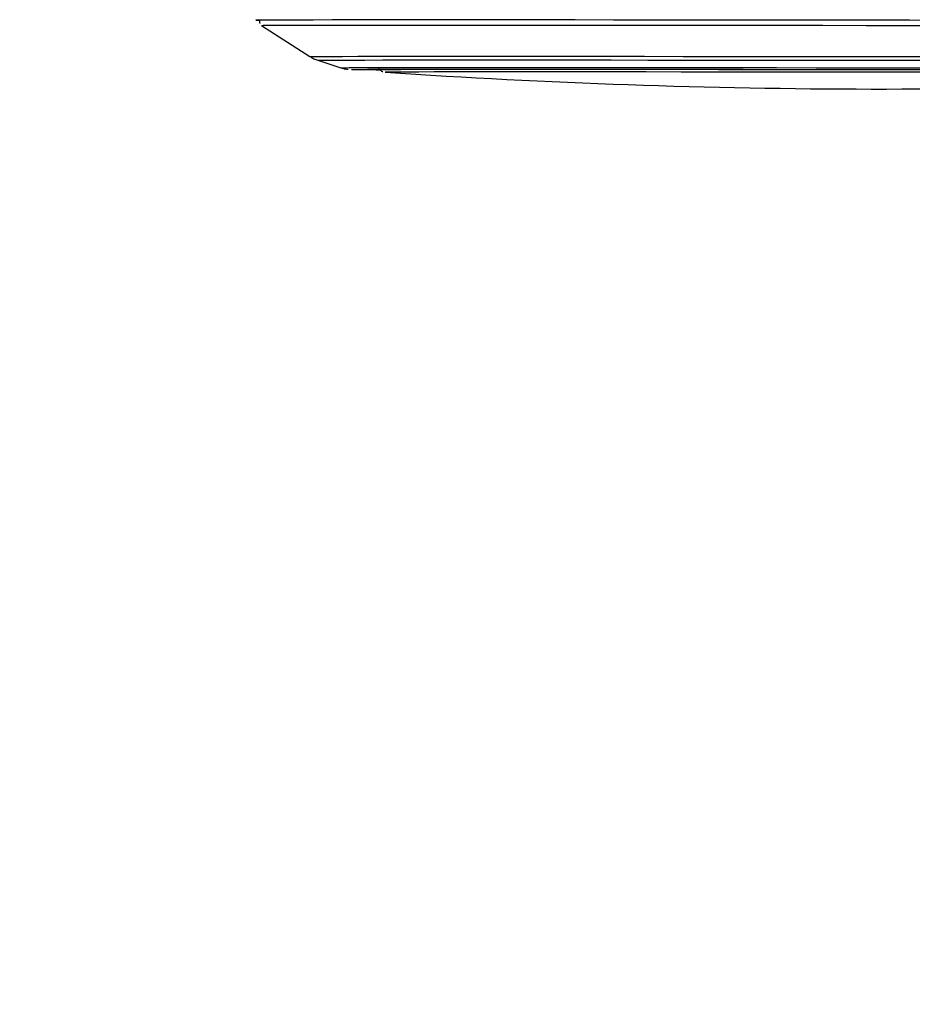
# Paper-space layout '3M DUO In Ground Anchor' of a CAD drawing. Header units: millimetres. Extents: x 10 to 10335, y 20 to 7920.
# Tile 4 of 116: x 1986 to 2090, y 2901 to 3016. Entities that reach past the tile are written whole.
import ezdxf

# ---------------------------------------------------------------- set-up
doc = ezdxf.new("R2010")
doc.units = ezdxf.units.MM
doc.layers.add('COMPONENT_GEOMETRY', color=7, linetype='Continuous')
doc.styles.add('SLDTEXTSTYLE0', font='TXT', dxfattribs={"width": 0.75})
doc.dimstyles.new('SLDDIMSTYLE0', dxfattribs={"dimtxt": 75, "dimasz": 3.302, "dimexe": 0, "dimexo": 0.0625, "dimgap": 18.75, "dimtad": 0, "dimtih": 1, "dimtoh": 1, "dimdec": 1, "dimrnd": 1e-09, "dimzin": 12, "dimdsep": 46, "dimtxsty": 'SLDTEXTSTYLE0', "dimsah": 1, "dimcen": 0.09, "dimadec": 0, "dimazin": 3, "dimtfac": 1, "dimtdec": 1, "dimtofl": 0, "dimtmove": 0, "dimatfit": 3, "dimfxl": 1, "dimfrac": 2, "dimtolj": 1, "dimtzin": 12, "dimarcsym": 0})
doc.dimstyles.new('SLDDIMSTYLE1', dxfattribs={"dimtxt": 75, "dimasz": 3.302, "dimexe": 0, "dimexo": 0.0625, "dimgap": 18.75, "dimtad": 0, "dimtih": 1, "dimtoh": 1, "dimdec": 0, "dimrnd": 1e-09, "dimzin": 12, "dimdsep": 46, "dimtxsty": 'SLDTEXTSTYLE0', "dimsah": 1, "dimcen": 0.09, "dimadec": 0, "dimazin": 3, "dimtfac": 1, "dimtdec": 0, "dimtofl": 0, "dimtmove": 0, "dimatfit": 3, "dimfxl": 1, "dimfrac": 2, "dimtolj": 1, "dimtzin": 12, "dimarcsym": 0})

# ---------------------------------------------------------------- blocks, each defined once
blk = doc.blocks.new('_D_22')
at = {"layer": 'COMPONENT_GEOMETRY', "color": 7}
for p, q in [((639.01, 3169.17), (6134.31, 3169.17)), ((6131.14, 3169.17), (6131.14, 2114.82)), ((6131.14, 941.4), (6131.14, 1995.75)), ((3715.96, 941.4), (6134.31, 941.4))]:
    blk.add_line(p, q, dxfattribs=at)
for points in [[(6131.14, 3169.17), (6130.63, 3165.87), (6131.65, 3165.87)], [(6131.14, 941.4), (6131.65, 944.7), (6130.63, 944.7)]]:
    blk.add_solid(points, dxfattribs=at)
at = {"layer": 'COMPONENT_GEOMETRY', "color": 7, "insert": (6020.31, 2092.43), "char_height": 75, "attachment_point": 1, "style": 'SLDTEXTSTYLE0'}
blk.add_mtext('2228', dxfattribs=at)
blk = doc.blocks.new('_D_23')
at = {"layer": 'COMPONENT_GEOMETRY', "color": 7}
for p, q in [((3604.43, 3861.9), (417.24, 3861.9)), ((420.41, 3861.9), (420.41, 2461.18)), ((420.41, 941.4), (420.41, 2342.12)), ((3515.42, 941.4), (417.24, 941.4))]:
    blk.add_line(p, q, dxfattribs=at)
for points in [[(420.41, 3861.9), (419.9, 3858.6), (420.92, 3858.6)], [(420.41, 941.4), (420.92, 944.7), (419.9, 944.7)]]:
    blk.add_solid(points, dxfattribs=at)
at = {"layer": 'COMPONENT_GEOMETRY', "color": 7, "insert": (268.02, 2438.8), "char_height": 75, "attachment_point": 1, "style": 'SLDTEXTSTYLE0'}
blk.add_mtext('2920.5', dxfattribs=at)

psp = doc.layouts.new('3M DUO In Ground Anchor')

# ---------------------------------------------------------------- linework, layer by layer
at = {"color": 7, "linetype": 'Continuous', "lineweight": 25}
for p, q in [((2014.54, 3015.33), (2020.19, 3011.71)), ((2021.11, 3011.27), (2023.77, 3010.41)), ((2028.95, 3009.89), (2028.96, 3009.89))]:
    psp.add_line(p, q, dxfattribs=at)
at = {"color": 8, "linetype": 'Continuous', "lineweight": 25}
for p, q in [((2025.01, 3010.21), (2025.01, 3010.21)), ((2028.95, 3009.89), (2028.95, 3009.89))]:
    psp.add_line(p, q, dxfattribs=at)
at = {"color": 7, "linetype": 'Continuous', "lineweight": 25, "flags": 128}
for points in [[(2034.87, 3015.96), (2031.42, 3015.96), (2028.25, 3015.96), (2025.36, 3015.96), (2022.77, 3015.96), (2020.49, 3015.95), (2018.54, 3015.95), (2016.92, 3015.95), (2015.64, 3015.94), (2014.71, 3015.94), (2014.13, 3015.93), (2013.91, 3015.92), (2014.05, 3015.92), (2014.4, 3015.91)], [(2034.93, 3015.96), (2031.49, 3015.96), (2028.32, 3015.96), (2025.44, 3015.96), (2022.85, 3015.96), (2020.58, 3015.95), (2018.63, 3015.95), (2017.01, 3015.95), (2015.73, 3015.94), (2014.8, 3015.94), (2014.22, 3015.93), (2014, 3015.92), (2014.14, 3015.92), (2014.41, 3015.91)], [(2014.54, 3015.33), (2014.54, 3015.33), (2014.76, 3015.34), (2015.34, 3015.35), (2016.26, 3015.35), (2017.53, 3015.36), (2019.13, 3015.36), (2021.07, 3015.36), (2023.32, 3015.37), (2025.89, 3015.37), (2028.75, 3015.37), (2031.9, 3015.37), (2035.31, 3015.37)], [(2094.91, 3015.91), (2089.88, 3015.92), (2084.83, 3015.92), (2079.79, 3015.93), (2074.77, 3015.94), (2069.8, 3015.94), (2064.92, 3015.95), (2060.13, 3015.95), (2055.48, 3015.95), (2050.97, 3015.96), (2046.63, 3015.96), (2042.49, 3015.96), (2038.56, 3015.96), (2034.87, 3015.96)], [(2094.89, 3015.91), (2089.87, 3015.92), (2084.83, 3015.92), (2079.79, 3015.93), (2074.78, 3015.94), (2069.82, 3015.94), (2064.94, 3015.95), (2060.17, 3015.95), (2055.52, 3015.95), (2051.01, 3015.96), (2046.68, 3015.96), (2042.54, 3015.96), (2038.62, 3015.96), (2034.93, 3015.96)], [(2035.31, 3015.37), (2038.97, 3015.37), (2042.87, 3015.37), (2046.97, 3015.37), (2051.27, 3015.37), (2055.74, 3015.36), (2060.36, 3015.36), (2065.1, 3015.36), (2069.94, 3015.35), (2074.86, 3015.35), (2079.83, 3015.34), (2084.84, 3015.33), (2089.84, 3015.33), (2094.82, 3015.32)], [(2025.01, 3010.21), (2025.02, 3010.21), (2025.28, 3010.22), (2025.9, 3010.22), (2026.87, 3010.23), (2028.18, 3010.23), (2029.83, 3010.23), (2031.81, 3010.24), (2034.09, 3010.24), (2036.69, 3010.24), (2039.56, 3010.24), (2042.71, 3010.24)], [(2027.95, 3010.2), (2027.95, 3010.2), (2028.13, 3010.21), (2028.66, 3010.22), (2029.54, 3010.22), (2030.77, 3010.22), (2032.33, 3010.23), (2034.22, 3010.23), (2036.43, 3010.23), (2038.94, 3010.24), (2041.73, 3010.24), (2044.8, 3010.24)], [(2094.16, 3009.88), (2089.69, 3009.88), (2085.2, 3009.89), (2080.72, 3009.9), (2076.26, 3009.9), (2071.86, 3009.91), (2067.54, 3009.91), (2063.34, 3009.91), (2059.28, 3009.92), (2055.38, 3009.92), (2051.68, 3009.92), (2048.19, 3009.92), (2044.93, 3009.92), (2041.93, 3009.92), (2039.2, 3009.92), (2036.77, 3009.92), (2034.64, 3009.92), (2032.84, 3009.91), (2031.37, 3009.91), (2030.24, 3009.9), (2029.46, 3009.9), (2029.03, 3009.89), (2028.95, 3009.89)], [(2042.71, 3010.24), (2046.11, 3010.24), (2049.74, 3010.24), (2053.57, 3010.24), (2057.6, 3010.24), (2061.79, 3010.23), (2066.11, 3010.23), (2070.56, 3010.23), (2075.08, 3010.22), (2079.67, 3010.22), (2084.3, 3010.21), (2088.93, 3010.2), (2093.54, 3010.2)], [(2044.8, 3010.24), (2048.11, 3010.24), (2051.66, 3010.24), (2055.41, 3010.23), (2059.35, 3010.23), (2063.45, 3010.23), (2067.69, 3010.22), (2072.03, 3010.22), (2076.46, 3010.22), (2080.94, 3010.21), (2085.45, 3010.2), (2089.97, 3010.2), (2094.45, 3010.19)]]:
    psp.add_lwpolyline(points, dxfattribs=at)
at = {"color": 8, "linetype": 'Continuous', "lineweight": 25, "flags": 128}
for points in [[(2020.19, 3011.71), (2020.26, 3011.71), (2020.66, 3011.72), (2021.41, 3011.73), (2022.52, 3011.73), (2023.97, 3011.73), (2025.75, 3011.74), (2027.86, 3011.74), (2030.28, 3011.74), (2033.01, 3011.75), (2036.02, 3011.75), (2039.31, 3011.75)], [(2039.31, 3011.75), (2042.84, 3011.75), (2046.61, 3011.75), (2050.59, 3011.74), (2054.76, 3011.74), (2059.09, 3011.74), (2063.58, 3011.73), (2068.18, 3011.73), (2072.87, 3011.73), (2077.64, 3011.72), (2082.44, 3011.71), (2087.27, 3011.71), (2092.08, 3011.7)], [(2021.11, 3011.27), (2021.18, 3011.28), (2021.57, 3011.28), (2022.31, 3011.29), (2023.4, 3011.29), (2024.83, 3011.3), (2026.59, 3011.3), (2028.67, 3011.31), (2031.06, 3011.31), (2033.75, 3011.31), (2036.72, 3011.31), (2039.95, 3011.31)], [(2023.77, 3010.41), (2023.79, 3010.41), (2024.1, 3010.41), (2024.76, 3010.42), (2025.77, 3010.42), (2027.12, 3010.43), (2028.81, 3010.43), (2030.81, 3010.43), (2033.14, 3010.44), (2035.76, 3010.44), (2038.66, 3010.44), (2041.84, 3010.44)], [(2039.95, 3011.31), (2043.44, 3011.31), (2047.15, 3011.31), (2051.08, 3011.31), (2055.19, 3011.31), (2059.46, 3011.3), (2063.88, 3011.3), (2068.42, 3011.29), (2073.05, 3011.29), (2077.75, 3011.28), (2082.48, 3011.28), (2087.24, 3011.27), (2091.99, 3011.27)], [(2041.84, 3010.44), (2045.26, 3010.44), (2048.91, 3010.44), (2052.78, 3010.44), (2056.83, 3010.43), (2061.04, 3010.43), (2065.4, 3010.43), (2069.87, 3010.42), (2074.42, 3010.42), (2079.05, 3010.41), (2083.7, 3010.41), (2088.37, 3010.4), (2093.02, 3010.4)]]:
    psp.add_lwpolyline(points, dxfattribs=at)
at = {"color": 7, "linetype": 'Continuous', "lineweight": 25}
for centre, radius, start, end in [((2028.29, 3192.74), 182.56, 268.9702, 269.9977), ((2086.59, 3854.71), 846.78, 266.09752, 273.74842)]:
    psp.add_arc(centre, radius, start, end, dxfattribs=at)
for points, knots in [([(2014.37, 3015.99), (2014.36, 3015.97), (2014.32, 3015.9), (2014.3, 3015.75), (2014.31, 3015.62), (2014.35, 3015.57), (2014.35, 3015.56)], [0, 0, 0, 0, 0.133145, 0.549033, 0.983521, 1, 1, 1, 1]), ([(2020.33, 3011.64), (2020.47, 3011.55), (2020.76, 3011.39), (2021.07, 3011.29), (2021.22, 3011.24)], [0, 0, 0, 0, 0.503236, 1, 1, 1, 1]), ([(2023.93, 3010.36), (2023.95, 3010.35), (2024.09, 3010.3), (2024.32, 3010.27), (2024.54, 3010.23), (2024.61, 3010.23), (2024.65, 3010.22)], [0, 0, 0, 0, 0.057869, 0.474966, 0.752506, 1, 1, 1, 1]), ([(2028.18, 3010.35), (2028.21, 3010.31), (2028.27, 3010.2), (2028.42, 3010.08), (2028.57, 3009.99), (2028.64, 3009.96), (2028.66, 3009.96)], [0, 0, 0, 0, 0.217687, 0.584444, 0.892956, 1, 1, 1, 1])]:
    psp.add_open_spline(points, degree=3, knots=knots, dxfattribs=at)

# ---------------------------------------------------------------- dimensions: what is measured, and where the dimension line sits
at = {"layer": 'COMPONENT_GEOMETRY', "color": 7}
for base, p1, p2, dimstyle, picture, middle in [((420.41, 941.4), (3605.7, 3861.9), (3516.69, 941.4), 'SLDDIMSTYLE0', '_D_23', (420.41, 2401.65)), ((6131.14, 941.4), (637.74, 3169.17), (3714.69, 941.4), 'SLDDIMSTYLE1', '_D_22', (6131.14, 2055.29))]:
    dim = psp.add_linear_dim(base=base, p1=p1, p2=p2, angle=90, dimstyle=dimstyle, dxfattribs=at)
    dim.commit()
    dim.dimension.update_dxf_attribs({"geometry": picture, "text_midpoint": middle, "dimtype": 160})

doc.saveas('drawing.dxf')
